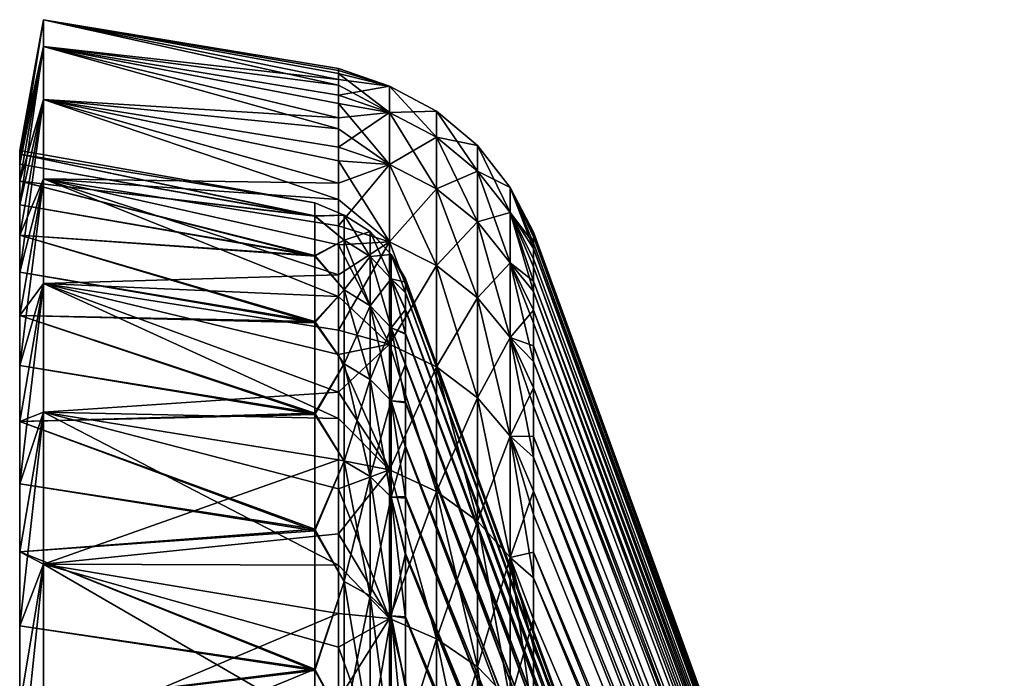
# Model space of a CAD drawing. Header units: metres. Extents: x 26 to 263, y -109 to 109.
# Tile 31 of 256: x 26 to 37, y -51 to -44. Entities that reach past the tile are written whole.
import ezdxf

# ---------------------------------------------------------------- set-up
doc = ezdxf.new("R2010")
doc.units = ezdxf.units.M
doc.layers.add('solid_500750', color=7, linetype='CONTINUOUS')

msp = doc.modelspace()

# ---------------------------------------------------------------- linework, layer by layer
at = {"layer": 'solid_500750'}
for points in [[(26.260599, -45.426594, -4.128941), (26.521072, -44.130802, -2.544473), (26.521072, -43.836811, -5.623293)], [(26.260599, -45.27721, -7.169705), (26.521072, -43.836811, -5.623293), (26.521072, -43.836811, -8.716118)], [(26.260599, -45.314579, -5.64749), (26.521072, -43.836811, -5.623293), (26.260599, -45.27721, -7.169705)], [(26.260599, -45.426594, -4.128941), (26.521072, -43.836811, -5.623293), (26.260599, -45.314579, -5.64749)], [(26.260599, -45.314579, -8.691921), (26.521072, -43.836811, -8.716118), (26.521072, -44.130802, -11.794938)], [(26.260599, -45.27721, -7.169705), (26.521072, -43.836811, -8.716118), (26.260599, -45.314579, -8.691921)], [(26.521072, -43.836811, -8.716118), (29.768578, -44.427288, -9.037253), (29.768578, -44.555794, -10.5848)], [(26.521072, -44.130802, -11.794938), (26.521072, -43.836811, -8.716118), (29.768578, -44.555794, -10.5848)], [(26.521072, -43.836811, -8.716118), (29.768578, -44.374153, -7.482328), (29.768578, -44.427288, -9.037253)], [(26.521072, -43.836811, -5.623293), (29.768578, -44.396832, -5.926636), (29.768578, -44.374153, -7.482328)], [(26.521072, -43.836811, -8.716118), (26.521072, -43.836811, -5.623293), (29.768578, -44.374153, -7.482328)], [(26.521072, -43.836811, -5.623293), (29.768578, -44.495018, -4.37677), (29.768578, -44.396832, -5.926636)], [(26.521072, -43.836811, -5.623293), (26.521072, -44.130802, -2.544473), (29.768578, -44.495018, -4.37677)], [(26.260599, -45.873306, -1.11746), (26.521072, -44.716125, 0.49246), (26.521072, -44.130802, -2.544473)], [(26.260599, -45.612988, -2.617717), (26.521072, -44.130802, -2.544473), (26.260599, -45.426594, -4.128941)], [(26.260599, -45.873306, -1.11746), (26.521072, -44.130802, -2.544473), (26.260599, -45.612988, -2.617717)], [(26.260599, -45.612988, -11.721694), (26.521072, -44.130802, -11.794938), (26.521072, -44.716125, -14.831871)], [(26.260599, -45.426594, -10.21047), (26.521072, -44.130802, -11.794938), (26.260599, -45.612988, -11.721694)], [(26.260599, -45.314579, -8.691921), (26.521072, -44.130802, -11.794938), (26.260599, -45.426594, -10.21047)], [(26.521072, -44.130802, -11.794938), (29.768578, -44.759018, -12.121861), (29.768578, -45.03677, -13.647972)], [(26.521072, -44.716125, -14.831871), (26.521072, -44.130802, -11.794938), (29.768578, -45.03677, -13.647972)], [(26.521072, -44.130802, -11.794938), (29.768578, -44.555794, -10.5848), (29.768578, -44.759018, -12.121861)], [(26.521072, -44.130802, -2.544473), (29.768578, -44.668137, -2.835826), (29.768578, -44.495018, -4.37677)], [(26.521072, -44.130802, -2.544473), (29.768578, -44.915985, -1.304472), (29.768578, -44.668137, -2.835826)], [(26.521072, -44.130802, -2.544473), (26.521072, -44.716125, 0.49246), (29.768578, -44.915985, -1.304472)], [(30.32963, -44.569294, -8.681226), (29.768578, -44.427288, -9.037253), (29.768578, -44.374153, -7.482328)], [(30.32963, -44.569294, -8.681226), (29.768578, -44.374153, -7.482328), (29.768578, -44.396832, -5.926636)], [(30.32963, -44.569294, -5.658185), (29.768578, -44.396832, -5.926636), (29.768578, -44.495018, -4.37677)], [(30.32963, -44.569294, -8.681226), (29.768578, -44.396832, -5.926636), (30.32963, -44.569294, -5.658185)], [(30.32963, -44.856651, -11.690577), (29.768578, -44.555794, -10.5848), (29.768578, -44.427288, -9.037253)], [(30.32963, -44.856651, -11.690577), (29.768578, -44.427288, -9.037253), (30.32963, -44.569294, -8.681226)], [(30.32963, -44.569294, -5.658185), (29.768578, -44.495018, -4.37677), (29.768578, -44.668137, -2.835826)], [(30.32963, -44.856651, -11.690577), (29.768578, -44.759018, -12.121861), (29.768578, -44.555794, -10.5848)], [(30.32963, -44.569294, -5.658185), (29.768578, -44.668137, -2.835826), (30.32963, -44.856651, -2.648834)], [(30.32963, -44.569294, -5.658185), (30.847132, -44.843796, -5.671262), (30.847132, -44.843796, -8.668149)], [(30.32963, -44.569294, -5.658185), (30.32963, -44.856651, -2.648834), (30.847132, -44.843796, -5.671262)], [(30.32963, -44.569294, -8.681226), (30.847132, -44.843796, -8.668149), (30.847132, -45.128666, -11.651466)], [(30.32963, -44.569294, -8.681226), (30.32963, -44.569294, -5.658185), (30.847132, -44.843796, -8.668149)], [(30.32963, -44.856651, -11.690577), (30.32963, -44.569294, -8.681226), (30.847132, -45.128666, -11.651466)], [(26.260599, -46.613041, 1.835735), (26.521072, -45.587475, 3.460003), (26.521072, -44.716125, 0.49246)], [(26.260599, -46.206924, 0.368217), (26.521072, -44.716125, 0.49246), (26.260599, -45.873306, -1.11746)], [(26.260599, -46.613041, 1.835735), (26.521072, -44.716125, 0.49246), (26.260599, -46.206924, 0.368217)], [(26.260599, -46.206924, -14.707628), (26.521072, -44.716125, -14.831871), (26.521072, -45.587475, -17.799414)], [(26.260599, -45.873306, -13.221951), (26.521072, -44.716125, -14.831871), (26.260599, -46.206924, -14.707628)], [(26.260599, -45.612988, -11.721694), (26.521072, -44.716125, -14.831871), (26.260599, -45.873306, -13.221951)], [(26.521072, -44.716125, -14.831871), (29.768578, -45.38916, -15.162032), (29.768578, -45.815357, -16.65885)], [(26.521072, -45.587475, -17.799414), (26.521072, -44.716125, -14.831871), (29.768578, -45.815357, -16.65885)], [(26.521072, -44.716125, -14.831871), (29.768578, -45.03677, -13.647972), (29.768578, -45.38916, -15.162032)], [(26.521072, -44.716125, 0.49246), (29.768578, -45.238625, 0.215985), (29.768578, -44.915985, -1.304472)], [(26.521072, -44.716125, 0.49246), (29.768578, -45.63533, 1.720476), (29.768578, -45.238625, 0.215985)], [(26.521072, -44.716125, 0.49246), (26.521072, -45.587475, 3.460003), (29.768578, -45.63533, 1.720476)], [(30.32963, -44.856651, -2.648834), (29.768578, -44.668137, -2.835826), (29.768578, -44.915985, -1.304472)], [(30.32963, -45.428764, -14.658986), (29.768578, -45.03677, -13.647972), (29.768578, -44.759018, -12.121861)], [(30.32963, -45.428764, -14.658986), (29.768578, -44.759018, -12.121861), (30.32963, -44.856651, -11.690577)], [(30.32963, -44.856651, -2.648834), (29.768578, -44.915985, -1.304472), (29.768578, -45.238625, 0.215985)], [(30.32963, -44.856651, -2.648834), (29.768578, -45.238625, 0.215985), (30.32963, -45.428764, 0.319575)], [(30.32963, -44.856651, -2.648834), (30.847132, -45.128666, -2.687944), (30.847132, -44.843796, -5.671262)], [(30.32963, -44.856651, -2.648834), (30.32963, -45.428764, 0.319575), (30.847132, -45.128666, -2.687944)], [(30.32963, -44.856651, -11.690577), (30.847132, -45.128666, -11.651466), (30.847132, -45.695831, -14.594196)], [(30.32963, -45.428764, -14.658986), (30.32963, -44.856651, -11.690577), (30.847132, -45.695831, -14.594196)], [(30.847132, -44.843796, -5.671262), (31.296108, -45.219864, -5.689176), (31.296108, -45.219864, -8.650235)], [(30.847132, -44.843796, -5.671262), (30.847132, -45.128666, -2.687944), (31.296108, -45.219864, -5.689176)], [(30.847132, -44.843796, -8.668149), (31.296108, -45.219864, -8.650235), (31.296108, -45.501331, -11.597886)], [(30.847132, -44.843796, -8.668149), (30.847132, -44.843796, -5.671262), (31.296108, -45.219864, -8.650235)], [(30.847132, -45.128666, -11.651466), (30.847132, -44.843796, -8.668149), (31.296108, -45.501331, -11.597886)], [(30.32963, -45.428764, -14.658986), (29.768578, -45.38916, -15.162032), (29.768578, -45.03677, -13.647972)], [(30.32963, -45.428764, 0.319575), (30.847132, -45.695831, 0.254786), (30.847132, -45.128666, -2.687944)], [(30.847132, -45.128666, -2.687944), (31.296108, -45.501331, -2.741525), (31.296108, -45.219864, -5.689176)], [(30.847132, -45.128666, -2.687944), (30.847132, -45.695831, 0.254786), (31.296108, -45.501331, -2.741525)], [(30.847132, -45.128666, -11.651466), (31.296108, -45.501331, -11.597886), (31.296108, -46.061714, -14.505434)], [(30.847132, -45.695831, -14.594196), (30.847132, -45.128666, -11.651466), (31.296108, -46.061714, -14.505434)], [(30.32963, -45.428764, 0.319575), (29.768578, -45.238625, 0.215985), (29.768578, -45.63533, 1.720476)], [(31.296108, -45.219864, -5.689176), (31.656898, -45.681034, -5.711144), (31.656898, -45.681034, -8.628266)], [(31.296108, -45.219864, -5.689176), (31.296108, -45.501331, -2.741525), (31.656898, -45.681034, -5.711144)], [(31.296108, -45.219864, -8.650235), (31.656898, -45.681034, -8.628266), (31.656898, -45.958324, -11.53218)], [(31.296108, -45.219864, -8.650235), (31.296108, -45.219864, -5.689176), (31.656898, -45.681034, -8.628266)], [(31.296108, -45.501331, -11.597886), (31.296108, -45.219864, -8.650235), (31.656898, -45.958324, -11.53218)], [(26.260599, -45.27721, -7.169705), (26.260599, -45.314579, -8.691921), (29.508106, -45.849842, -7.149214)], [(26.260599, -45.314579, -5.64749), (26.260599, -45.27721, -7.169705), (29.508106, -45.849842, -7.149214)], [(26.260599, -45.314579, -5.64749), (29.508106, -45.849842, -7.149214), (29.508106, -45.998985, -4.159533)], [(26.260599, -45.426594, -4.128941), (26.260599, -45.314579, -5.64749), (29.508106, -45.998985, -4.159533)], [(26.260599, -45.314579, -8.691921), (29.508106, -45.994961, -10.139088), (29.508106, -45.849842, -7.149214)], [(26.260599, -45.314579, -8.691921), (26.260599, -45.426594, -10.21047), (29.508106, -45.994961, -10.139088)], [(26.260599, -45.612988, -2.617717), (26.260599, -45.426594, -4.128941), (29.508106, -45.998985, -4.159533)], [(26.260599, -45.426594, -10.21047), (26.260599, -45.612988, -11.721694), (29.508106, -45.994961, -10.139088)], [(30.32963, -46.280453, -17.559572), (29.768578, -45.815357, -16.65885), (29.768578, -45.38916, -15.162032)], [(30.32963, -46.280453, -17.559572), (29.768578, -45.38916, -15.162032), (30.32963, -45.428764, -14.658986)], [(30.32963, -45.428764, 0.319575), (29.768578, -45.63533, 1.720476), (29.768578, -46.104462, 3.202704)], [(30.32963, -45.428764, 0.319575), (29.768578, -46.104462, 3.202704), (30.32963, -46.280453, 3.220161)], [(30.32963, -45.428764, 0.319575), (30.32963, -46.280453, 3.220161), (30.847132, -45.695831, 0.254786)], [(30.32963, -45.428764, -14.658986), (30.847132, -45.695831, -14.594196), (30.847132, -46.540154, -17.469688)], [(30.32963, -46.280453, -17.559572), (30.32963, -45.428764, -14.658986), (30.847132, -46.540154, -17.469688)], [(26.260599, -47.63868, 4.702202), (26.521072, -46.736961, 6.331283), (26.521072, -45.587475, 3.460003)], [(26.260599, -47.090679, 3.281557), (26.521072, -45.587475, 3.460003), (26.260599, -46.613041, 1.835735)], [(26.260599, -47.63868, 4.702202), (26.521072, -45.587475, 3.460003), (26.260599, -47.090679, 3.281557)], [(26.260599, -47.090679, -17.620968), (26.521072, -45.587475, -17.799414), (26.521072, -46.736961, -20.670692)], [(26.260599, -46.613041, -16.175146), (26.521072, -45.587475, -17.799414), (26.260599, -47.090679, -17.620968)], [(26.260599, -46.206924, -14.707628), (26.521072, -45.587475, -17.799414), (26.260599, -46.613041, -16.175146)], [(26.521072, -45.587475, -17.799414), (29.768578, -46.313484, -18.131748), (29.768578, -46.881413, -19.575514)], [(26.521072, -46.736961, -20.670692), (26.521072, -45.587475, -17.799414), (29.768578, -46.881413, -19.575514)], [(26.521072, -45.587475, -17.799414), (29.768578, -45.815357, -16.65885), (29.768578, -46.313484, -18.131748)], [(26.521072, -45.587475, 3.460003), (29.768578, -46.104462, 3.202704), (29.768578, -45.63533, 1.720476)], [(26.521072, -45.587475, 3.460003), (29.768578, -46.644154, 4.657729), (29.768578, -46.104462, 3.202704)], [(26.521072, -45.587475, 3.460003), (26.521072, -46.736961, 6.331283), (29.768578, -46.644154, 4.657729)], [(30.847132, -45.695831, 0.254786), (31.296108, -46.061714, 0.166023), (31.296108, -45.501331, -2.741525)], [(31.296108, -45.501331, -2.741525), (31.656898, -45.958324, -2.807231), (31.656898, -45.681034, -5.711144)], [(31.296108, -45.501331, -2.741525), (31.296108, -46.061714, 0.166023), (31.656898, -45.958324, -2.807231)], [(31.296108, -45.501331, -11.597886), (31.656898, -45.958324, -11.53218), (31.656898, -46.510391, -14.396586)], [(31.296108, -46.061714, -14.505434), (31.296108, -45.501331, -11.597886), (31.656898, -46.510391, -14.396586)], [(26.260599, -45.612988, -2.617717), (29.508106, -45.998985, -4.159533), (29.508106, -46.439602, -1.205712)], [(26.260599, -45.873306, -1.11746), (26.260599, -45.612988, -2.617717), (29.508106, -46.439602, -1.205712)], [(26.260599, -45.612988, -11.721694), (29.508106, -46.431595, -13.093468), (29.508106, -45.994961, -10.139088)], [(26.260599, -45.612988, -11.721694), (26.260599, -45.873306, -13.221951), (29.508106, -46.431595, -13.093468)], [(30.32963, -46.280453, 3.220161), (30.847132, -46.540154, 3.130278), (30.847132, -45.695831, 0.254786)], [(30.847132, -45.695831, 0.254786), (30.847132, -46.540154, 3.130278), (31.296108, -46.061714, 0.166023)], [(30.847132, -45.695831, -14.594196), (31.296108, -46.061714, -14.505434), (31.296108, -46.895943, -17.34655)], [(30.847132, -46.540154, -17.469688), (30.847132, -45.695831, -14.594196), (31.296108, -46.895943, -17.34655)], [(31.656898, -45.681034, -5.711144), (31.913502, -46.294102, -4.464774), (31.913502, -46.196651, -5.961802)], [(31.656898, -45.681034, -5.711144), (31.656898, -45.958324, -2.807231), (31.913502, -46.294102, -4.464774)], [(31.656898, -45.681034, -5.711144), (31.913502, -46.196651, -5.961802), (31.913502, -46.173874, -7.464705)], [(31.656898, -45.681034, -8.628266), (31.913502, -46.173874, -7.464705), (31.913504, -46.226078, -8.966849)], [(31.656898, -45.681034, -8.628266), (31.656898, -45.681034, -5.711144), (31.913502, -46.173874, -7.464705)], [(31.656898, -45.681034, -8.628266), (31.913504, -46.226078, -8.966849), (31.913504, -46.35281, -10.46158)], [(31.656898, -45.958324, -11.53218), (31.656898, -45.681034, -8.628266), (31.913504, -46.35281, -10.46158)], [(30.32963, -46.280453, -17.559572), (29.768578, -46.313484, -18.131748), (29.768578, -45.815357, -16.65885)], [(26.260599, -46.206924, 0.368217), (26.260599, -45.873306, -1.11746), (29.508106, -46.439602, -1.205712)], [(26.260599, -45.873306, -13.221951), (26.260599, -46.206924, -14.707628), (29.508106, -46.431595, -13.093468)], [(29.83115, -45.985973, -5.72567), (29.508106, -45.998985, -4.159533), (29.508106, -45.849842, -7.149214)], [(29.83115, -45.985973, -8.613741), (29.508106, -45.849842, -7.149214), (29.508106, -45.994961, -10.139088)], [(29.83115, -45.985973, -8.613741), (29.83115, -45.985973, -5.72567), (29.508106, -45.849842, -7.149214)], [(29.83115, -45.985973, -5.72567), (29.83115, -46.260502, -2.850677), (29.508106, -45.998985, -4.159533)], [(29.83115, -46.260502, -11.488733), (29.83115, -45.985973, -8.613741), (29.508106, -45.994961, -10.139088)], [(29.83115, -46.260502, -11.488733), (29.508106, -45.994961, -10.139088), (29.508106, -46.431595, -13.093468)], [(29.83115, -46.260502, -2.850677), (29.508106, -46.439602, -1.205712), (29.508106, -45.998985, -4.159533)], [(30.117727, -46.441055, -2.876637), (29.83115, -46.260502, -2.850677), (29.83115, -45.985973, -5.72567)], [(30.117727, -46.168175, -5.73435), (29.83115, -45.985973, -5.72567), (29.83115, -45.985973, -8.613741)], [(30.117727, -46.168175, -5.73435), (30.117727, -46.441055, -2.876637), (29.83115, -45.985973, -5.72567)], [(30.117727, -46.168175, -8.605062), (29.83115, -45.985973, -8.613741), (29.83115, -46.260502, -11.488733)], [(30.117727, -46.168175, -8.605062), (30.117727, -46.168175, -5.73435), (29.83115, -45.985973, -8.613741)], [(31.296108, -46.061714, 0.166023), (31.656898, -46.510391, 0.057175), (31.656898, -45.958324, -2.807231)], [(31.656898, -45.958324, -2.807231), (31.913502, -46.711117, -1.497979), (31.913502, -46.465649, -2.976611)], [(31.656898, -45.958324, -2.807231), (31.656898, -46.510391, 0.057175), (31.913502, -46.711117, -1.497979)], [(31.656898, -45.958324, -2.807231), (31.913502, -46.465649, -2.976611), (31.913502, -46.294102, -4.464774)], [(31.656898, -45.958324, -11.53218), (31.913504, -46.35281, -10.46158), (31.913504, -46.553429, -11.94591)], [(31.656898, -45.958324, -11.53218), (31.913504, -46.553429, -11.94591), (31.913504, -46.827774, -13.419375)], [(31.656898, -46.510391, -14.396586), (31.656898, -45.958324, -11.53218), (31.913504, -46.827774, -13.419375)], [(30.32963, -46.280453, 3.220161), (29.768578, -46.104462, 3.202704), (29.768578, -46.644154, 4.657729)], [(30.847132, -46.540154, 3.130278), (31.296108, -46.895943, 3.007138), (31.296108, -46.061714, 0.166023)], [(31.296108, -46.061714, 0.166023), (31.296108, -46.895943, 3.007138), (31.656898, -46.510391, 0.057175)], [(31.296108, -46.061714, -14.505434), (31.656898, -46.510391, -14.396586), (31.656898, -47.332241, -17.195545)], [(31.296108, -46.895943, -17.34655), (31.296108, -46.061714, -14.505434), (31.656898, -47.332241, -17.195545)], [(26.260599, -46.206924, 0.368217), (29.508106, -46.439602, -1.205712), (29.508106, -47.17004, 1.699234)], [(26.260599, -46.613041, 1.835735), (26.260599, -46.206924, 0.368217), (29.508106, -47.17004, 1.699234)], [(26.260599, -46.206924, -14.707628), (29.508106, -47.15802, -15.999063), (29.508106, -46.431595, -13.093468)], [(26.260599, -46.206924, -14.707628), (26.260599, -46.613041, -16.175146), (29.508106, -47.15802, -15.999063)], [(30.117727, -46.441055, -11.462773), (30.117727, -46.168175, -8.605062), (29.83115, -46.260502, -11.488733)], [(30.347261, -46.688934, -2.912277), (30.117727, -46.441055, -2.876637), (30.117727, -46.168175, -5.73435)], [(30.347261, -46.41832, -5.746265), (30.117727, -46.168175, -5.73435), (30.117727, -46.168175, -8.605062)], [(30.347261, -46.41832, -5.746265), (30.347261, -46.688934, -2.912277), (30.117727, -46.168175, -5.73435)], [(30.347261, -46.41832, -8.593145), (30.117727, -46.168175, -8.605062), (30.117727, -46.441055, -11.462773)], [(30.347261, -46.41832, -8.593145), (30.347261, -46.41832, -5.746265), (30.117727, -46.168175, -8.605062)], [(31.913502, -46.173874, -7.464705), (37.09174, -60.399517, -7.16442), (37.09174, -60.434746, -8.227581)], [(31.913504, -46.226078, -8.966849), (31.913502, -46.173874, -7.464705), (37.09174, -60.434746, -8.227581)], [(31.913502, -46.173874, -7.464705), (31.913502, -46.196651, -5.961802), (37.09174, -60.399517, -7.16442)], [(31.913502, -46.196651, -5.961802), (37.09174, -60.435452, -6.101285), (37.09174, -60.399517, -7.16442)], [(31.913502, -46.196651, -5.961802), (31.913502, -46.294102, -4.464774), (37.09174, -60.435452, -6.101285)], [(31.913504, -46.35281, -10.46158), (31.913504, -46.226078, -8.966849), (37.09174, -60.434746, -8.227581)], [(29.83115, -46.260502, -2.850677), (29.83115, -46.807072, -0.014798), (29.508106, -46.439602, -1.205712)], [(29.83115, -46.807072, -14.324613), (29.83115, -46.260502, -11.488733), (29.508106, -46.431595, -13.093468)], [(30.32963, -47.404003, -20.366064), (29.768578, -46.313484, -18.131748), (30.32963, -46.280453, -17.559572)], [(30.32963, -46.280453, 3.220161), (29.768578, -46.644154, 4.657729), (29.768578, -47.25354, 6.083996)], [(30.32963, -46.280453, 3.220161), (29.768578, -47.25354, 6.083996), (30.32963, -47.404003, 6.026654)], [(30.32963, -47.404003, -20.366064), (29.768578, -46.881413, -19.575514), (29.768578, -46.313484, -18.131748)], [(30.117727, -46.984341, -0.057803), (29.83115, -46.807072, -0.014798), (29.83115, -46.260502, -2.850677)], [(30.117727, -46.441055, -2.876637), (30.117727, -46.984341, -0.057803), (29.83115, -46.260502, -2.850677)], [(30.117727, -46.441055, -11.462773), (29.83115, -46.260502, -11.488733), (29.83115, -46.807072, -14.324613)], [(30.32963, -46.280453, 3.220161), (30.32963, -47.404003, 6.026654), (30.847132, -46.540154, 3.130278)], [(30.32963, -46.280453, -17.559572), (30.847132, -46.540154, -17.469688), (30.847132, -47.653984, -20.251904)], [(30.32963, -47.404003, -20.366064), (30.32963, -46.280453, -17.559572), (30.847132, -47.653984, -20.251904)], [(31.913502, -46.294102, -4.464774), (37.09174, -60.542389, -5.042945), (37.09174, -60.435452, -6.101285)], [(31.913502, -46.294102, -4.464774), (31.913502, -46.465649, -2.976611), (37.09174, -60.542389, -5.042945)], [(31.913504, -46.35281, -10.46158), (37.09174, -60.434746, -8.227581), (37.09174, -60.540977, -9.285993)], [(31.913504, -46.553429, -11.94591), (31.913504, -46.35281, -10.46158), (37.09174, -60.540977, -9.285993)], [(29.83115, -46.807072, -14.324613), (29.508106, -46.431595, -13.093468), (29.508106, -47.15802, -15.999063)], [(29.83115, -46.807072, -0.014798), (29.508106, -47.17004, 1.699234), (29.508106, -46.439602, -1.205712)], [(30.117727, -46.984341, -14.281608), (30.117727, -46.441055, -11.462773), (29.83115, -46.807072, -14.324613)], [(30.347261, -46.688934, -11.427134), (30.347261, -46.41832, -8.593145), (30.117727, -46.441055, -11.462773)], [(30.347261, -47.227711, -0.116844), (30.117727, -46.984341, -0.057803), (30.117727, -46.441055, -2.876637)], [(30.347261, -46.688934, -2.912277), (30.347261, -47.227711, -0.116844), (30.117727, -46.441055, -2.876637)], [(30.347261, -46.688934, -11.427134), (30.117727, -46.441055, -11.462773), (30.117727, -46.984341, -14.281608)], [(30.347261, -46.41832, -8.593145), (30.503963, -46.722664, -8.653743), (30.503963, -46.685467, -7.149776)], [(30.347261, -46.688934, -11.427134), (30.503963, -46.722664, -8.653743), (30.347261, -46.41832, -8.593145)], [(30.347261, -46.41832, -5.746265), (30.503963, -46.685467, -7.149776), (30.503963, -46.724689, -5.64586)], [(30.347261, -46.41832, -8.593145), (30.503963, -46.685467, -7.149776), (30.347261, -46.41832, -5.746265)], [(30.347261, -46.41832, -5.746265), (30.503963, -46.724689, -5.64586), (30.503963, -46.839931, -4.148862)], [(30.347261, -46.41832, -5.746265), (30.503963, -46.839931, -4.148862), (30.347261, -46.688934, -2.912277)], [(30.32963, -47.404003, 6.026654), (30.847132, -47.653984, 5.912492), (30.847132, -46.540154, 3.130278)], [(30.847132, -46.540154, 3.130278), (30.847132, -47.653984, 5.912492), (31.296108, -46.895943, 3.007138)], [(30.847132, -46.540154, -17.469688), (31.296108, -46.895943, -17.34655), (31.296108, -47.996456, -20.095501)], [(30.847132, -47.653984, -20.251904), (30.847132, -46.540154, -17.469688), (31.296108, -47.996456, -20.095501)], [(31.296108, -46.895943, 3.007138), (31.656898, -47.332241, 2.856134), (31.656898, -46.510391, 0.057175)], [(31.656898, -46.510391, 0.057175), (31.913502, -47.030537, -0.030443), (31.913502, -46.711117, -1.497979)], [(31.656898, -46.510391, 0.057175), (31.656898, -47.332241, 2.856134), (31.913502, -47.030537, -0.030443)], [(31.656898, -46.510391, -14.396586), (31.913504, -46.827774, -13.419375), (31.913504, -47.175915, -14.880615)], [(31.656898, -46.510391, -14.396586), (31.913504, -47.175915, -14.880615), (31.913504, -47.596878, -16.324007)], [(31.656898, -47.332241, -17.195545), (31.656898, -46.510391, -14.396586), (31.913504, -47.596878, -16.324007)], [(31.913502, -46.465649, -2.976611), (31.913502, -46.711117, -1.497979), (37.09174, -60.542389, -5.042945)], [(31.913504, -46.553429, -11.94591), (37.09174, -60.540977, -9.285993), (37.09174, -60.71772, -10.334826)], [(31.913504, -46.827774, -13.419375), (31.913504, -46.553429, -11.94591), (37.09174, -60.71772, -10.334826)], [(26.260599, -47.090679, 3.281557), (26.260599, -46.613041, 1.835735), (29.508106, -47.17004, 1.699234)], [(26.260599, -46.613041, -16.175146), (26.260599, -47.090679, -17.620968), (29.508106, -47.15802, -15.999063)], [(26.521072, -46.736961, 6.331283), (29.768578, -47.25354, 6.083996), (29.768578, -46.644154, 4.657729)], [(26.260599, -48.940342, 7.454336), (26.521072, -48.154175, 9.080295), (26.521072, -46.736961, 6.331283)], [(26.260599, -48.25573, 6.094246), (26.521072, -46.736961, 6.331283), (26.260599, -47.63868, 4.702202)], [(26.260599, -48.940342, 7.454336), (26.521072, -46.736961, 6.331283), (26.260599, -48.25573, 6.094246)], [(26.260599, -48.25573, -20.433657), (26.521072, -46.736961, -20.670692), (26.521072, -48.154175, -23.419706)], [(26.260599, -47.63868, -19.041613), (26.521072, -46.736961, -20.670692), (26.260599, -48.25573, -20.433657)], [(26.260599, -47.090679, -17.620968), (26.521072, -46.736961, -20.670692), (26.260599, -47.63868, -19.041613)], [(26.521072, -46.736961, -20.670692), (29.768578, -47.518353, -20.989048), (29.768578, -48.224239, -22.371975)], [(26.521072, -48.154175, -23.419706), (26.521072, -46.736961, -20.670692), (29.768578, -48.224239, -22.371975)], [(26.521072, -46.736961, -20.670692), (29.768578, -46.881413, -19.575514), (29.768578, -47.518353, -20.989048)], [(26.521072, -46.736961, 6.331283), (29.768578, -47.932205, 7.480402), (29.768578, -47.25354, 6.083996)], [(26.521072, -46.736961, 6.331283), (26.521072, -48.154175, 9.080295), (29.768578, -47.932205, 7.480402)], [(30.347261, -47.227711, -14.222567), (30.347261, -46.688934, -11.427134), (30.117727, -46.984341, -14.281608)], [(30.347261, -46.688934, -11.427134), (30.503963, -47.024513, -11.638145), (30.503963, -46.835892, -10.150889)], [(30.347261, -47.227711, -14.222567), (30.503963, -47.024513, -11.638145), (30.347261, -46.688934, -11.427134)], [(30.347261, -46.688934, -11.427134), (30.503963, -46.835892, -10.150889), (30.503963, -46.722664, -8.653743)], [(30.347261, -46.688934, -2.912277), (30.503963, -46.839931, -4.148862), (30.503963, -47.030556, -2.661857)], [(30.347261, -46.688934, -2.912277), (30.503963, -47.030556, -2.661857), (30.503963, -47.296391, -1.185421)], [(30.347261, -46.688934, -2.912277), (30.503963, -47.296391, -1.185421), (30.347261, -47.227711, -0.116844)], [(30.503963, -46.685467, -7.149776), (35.682201, -60.912548, -7.17651), (35.682201, -60.949387, -6.105541)], [(30.503963, -46.724689, -5.64586), (30.503963, -46.685467, -7.149776), (35.682201, -60.949387, -6.105541)], [(30.503963, -46.685467, -7.149776), (30.503963, -46.722664, -8.653743), (35.682201, -60.912548, -7.17651)], [(30.503963, -46.722664, -8.653743), (35.682201, -60.950333, -8.247447), (35.682201, -60.912548, -7.17651)], [(30.503963, -46.722664, -8.653743), (30.503963, -46.835892, -10.150889), (35.682201, -60.950333, -8.247447)], [(30.503963, -46.839931, -4.148862), (30.503963, -46.724689, -5.64586), (35.682201, -60.949387, -6.105541)], [(31.913502, -46.711117, -1.497979), (37.09174, -60.71983, -3.994228), (37.09174, -60.542389, -5.042945)], [(31.913502, -46.711117, -1.497979), (31.913502, -47.030537, -0.030443), (37.09174, -60.71983, -3.994228)], [(29.83115, -46.807072, -0.014798), (29.83115, -47.620735, 2.756285), (29.508106, -47.17004, 1.699234)], [(29.83115, -47.620735, -17.095695), (29.83115, -46.807072, -14.324613), (29.508106, -47.15802, -15.999063)], [(30.32963, -47.404003, -20.366064), (29.768578, -47.518353, -20.989048), (29.768578, -46.881413, -19.575514)], [(30.117727, -47.793114, 2.696624), (29.83115, -47.620735, 2.756285), (29.83115, -46.807072, -0.014798)], [(30.117727, -46.984341, -0.057803), (30.117727, -47.793114, 2.696624), (29.83115, -46.807072, -0.014798)], [(30.117727, -46.984341, -14.281608), (29.83115, -46.807072, -14.324613), (29.83115, -47.620735, -17.095695)], [(30.503963, -46.835892, -10.150889), (35.682201, -61.062397, -9.311949), (35.682201, -60.950333, -8.247447)], [(30.503963, -46.835892, -10.150889), (30.503963, -47.024513, -11.638145), (35.682201, -61.062397, -9.311949)], [(30.503963, -46.839931, -4.148862), (35.682201, -60.949387, -6.105541), (35.682201, -61.060509, -5.040938)], [(30.503963, -47.030556, -2.661857), (30.503963, -46.839931, -4.148862), (35.682201, -61.060509, -5.040938)], [(30.847132, -47.653984, 5.912492), (31.296108, -47.996456, 5.75609), (31.296108, -46.895943, 3.007138)], [(31.296108, -46.895943, 3.007138), (31.296108, -47.996456, 5.75609), (31.656898, -47.332241, 2.856134)], [(31.296108, -46.895943, -17.34655), (31.656898, -47.332241, -17.195545), (31.656898, -48.416424, -19.903708)], [(31.296108, -47.996456, -20.095501), (31.296108, -46.895943, -17.34655), (31.656898, -48.416424, -19.903708)], [(31.913504, -46.827774, -13.419375), (37.09174, -60.71772, -10.334826), (37.09174, -60.964161, -11.369398)], [(31.913504, -47.175915, -14.880615), (31.913504, -46.827774, -13.419375), (37.09174, -60.964161, -11.369398)], [(30.117727, -47.793114, -17.036036), (30.117727, -46.984341, -14.281608), (29.83115, -47.620735, -17.095695)], [(30.347261, -48.02977, 2.614717), (30.117727, -47.793114, 2.696624), (30.117727, -46.984341, -0.057803)], [(30.347261, -47.227711, -0.116844), (30.347261, -48.02977, 2.614717), (30.117727, -46.984341, -0.057803)], [(30.347261, -47.227711, -14.222567), (30.117727, -46.984341, -14.281608), (30.117727, -47.793114, -17.036036)], [(26.260599, -47.090679, 3.281557), (29.508106, -47.17004, 1.699234), (29.508106, -48.180706, 4.514381)], [(26.260599, -47.63868, 4.702202), (26.260599, -47.090679, 3.281557), (29.508106, -48.180706, 4.514381)], [(26.260599, -47.090679, -17.620968), (29.508106, -48.164871, -18.815609), (29.508106, -47.15802, -15.999063)], [(26.260599, -47.090679, -17.620968), (26.260599, -47.63868, -19.041613), (29.508106, -48.164871, -18.815609)], [(30.347261, -47.227711, -14.222567), (30.503963, -47.288353, -13.114906), (30.503963, -47.024513, -11.638145)], [(30.503963, -47.024513, -11.638145), (30.503963, -47.288353, -13.114906), (35.682201, -61.062397, -9.311949)], [(30.503963, -47.030556, -2.661857), (35.682201, -61.060509, -5.040938), (35.682201, -61.245277, -3.987091)], [(30.503963, -47.296391, -1.185421), (30.503963, -47.030556, -2.661857), (35.682201, -61.245277, -3.987091)], [(31.656898, -47.332241, 2.856134), (31.913502, -47.423054, 1.420553), (31.913502, -47.030537, -0.030443)], [(31.913502, -47.030537, -0.030443), (37.09174, -60.966957, -2.959816), (37.09174, -60.71983, -3.994228)], [(31.913502, -47.030537, -0.030443), (31.913502, -47.423054, 1.420553), (37.09174, -60.966957, -2.959816)], [(29.83115, -47.620735, -17.095695), (29.508106, -47.15802, -15.999063), (29.508106, -48.164871, -18.815609)], [(29.83115, -47.620735, 2.756285), (29.508106, -48.180706, 4.514381), (29.508106, -47.17004, 1.699234)], [(31.913504, -47.596878, -16.324007), (31.913504, -47.175915, -14.880615), (37.09174, -60.964161, -11.369398)], [(30.32963, -47.404003, 6.026654), (29.768578, -47.25354, 6.083996), (29.768578, -47.932205, 7.480402)], [(30.347261, -48.02977, -16.954128), (30.347261, -47.227711, -14.222567), (30.117727, -47.793114, -17.036036)], [(30.347261, -47.227711, -14.222567), (30.503963, -47.627453, -14.579576), (30.503963, -47.288353, -13.114906)], [(30.347261, -48.02977, -16.954128), (30.503963, -47.627453, -14.579576), (30.347261, -47.227711, -14.222567)], [(30.347261, -47.227711, -0.116844), (30.503963, -47.296391, -1.185421), (30.503963, -47.637508, 0.278955)], [(30.347261, -47.227711, -0.116844), (30.503963, -47.637508, 0.278955), (30.503963, -48.052891, 1.725348)], [(30.347261, -47.227711, -0.116844), (30.503963, -48.052891, 1.725348), (30.347261, -48.02977, 2.614717)], [(30.503963, -47.288353, -13.114906), (35.682201, -61.248096, -10.36563), (35.682201, -61.062397, -9.311949)], [(30.503963, -47.288353, -13.114906), (30.503963, -47.627453, -14.579576), (35.682201, -61.248096, -10.36563)], [(30.503963, -47.637508, 0.278955), (30.503963, -47.296391, -1.185421), (35.682201, -61.245277, -3.987091)], [(30.32963, -48.789242, -23.053049), (29.768578, -47.518353, -20.989048), (30.32963, -47.404003, -20.366064)], [(30.32963, -47.404003, 6.026654), (29.768578, -47.932205, 7.480402), (30.32963, -48.789242, 8.713638)], [(30.32963, -47.404003, 6.026654), (30.32963, -48.789242, 8.713638), (30.847132, -47.653984, 5.912492)], [(30.32963, -47.404003, -20.366064), (30.847132, -47.653984, -20.251904), (30.847132, -49.027237, -22.915644)], [(30.32963, -48.789242, -23.053049), (30.32963, -47.404003, -20.366064), (30.847132, -49.027237, -22.915644)], [(31.296108, -47.996456, 5.75609), (31.656898, -48.416424, 5.564297), (31.656898, -47.332241, 2.856134)], [(31.656898, -47.332241, 2.856134), (31.913502, -47.886929, 2.84867), (31.913502, -47.423054, 1.420553)], [(31.656898, -47.332241, 2.856134), (31.656898, -48.416424, 5.564297), (31.913502, -47.886929, 2.84867)], [(31.656898, -47.332241, -17.195545), (31.913504, -47.596878, -16.324007), (31.913504, -48.088661, -17.74283)], [(31.656898, -47.332241, -17.195545), (31.913504, -48.088661, -17.74283), (31.913504, -48.649261, -19.13245)], [(31.656898, -48.416424, -19.903708), (31.656898, -47.332241, -17.195545), (31.913504, -48.649261, -19.13245)], [(31.913502, -47.423054, 1.420553), (37.09174, -61.282753, -1.944027), (37.09174, -60.966957, -2.959816)], [(31.913502, -47.423054, 1.420553), (31.913502, -47.886929, 2.84867), (37.09174, -61.282753, -1.944027)], [(30.32963, -48.789242, -23.053049), (29.768578, -48.224239, -22.371975), (29.768578, -47.518353, -20.989048)], [(26.260599, -48.25573, 6.094246), (26.260599, -47.63868, 4.702202), (29.508106, -48.180706, 4.514381)], [(26.260599, -47.63868, -19.041613), (26.260599, -48.25573, -20.433657), (29.508106, -48.164871, -18.815609)], [(29.83115, -47.620735, 2.756285), (29.83115, -48.694122, 5.437477), (29.508106, -48.180706, 4.514381)], [(29.83115, -48.694122, -19.776888), (29.83115, -47.620735, -17.095695), (29.508106, -48.164871, -18.815609)], [(30.117727, -48.86005, 5.3617), (29.83115, -48.694122, 5.437477), (29.83115, -47.620735, 2.756285)], [(30.117727, -47.793114, 2.696624), (30.117727, -48.86005, 5.3617), (29.83115, -47.620735, 2.756285)], [(30.117727, -47.793114, -17.036036), (29.83115, -47.620735, -17.095695), (29.83115, -48.694122, -19.776888)], [(30.32963, -48.789242, 8.713638), (30.847132, -49.027237, 8.576232), (30.847132, -47.653984, 5.912492)], [(30.347261, -48.02977, -16.954128), (30.503963, -48.040829, -16.026358), (30.503963, -47.627453, -14.579576)], [(30.503963, -47.627453, -14.579576), (35.682201, -61.506771, -11.404573), (35.682201, -61.248096, -10.36563)], [(30.503963, -47.627453, -14.579576), (30.503963, -48.040829, -16.026358), (35.682201, -61.506771, -11.404573)], [(30.503963, -47.637508, 0.278955), (35.682201, -61.245277, -3.987091), (35.682201, -61.503029, -2.947934)], [(30.503963, -48.052891, 1.725348), (30.503963, -47.637508, 0.278955), (35.682201, -61.503029, -2.947934)], [(30.847132, -47.653984, 5.912492), (30.847132, -49.027237, 8.576232), (31.296108, -47.996456, 5.75609)], [(30.847132, -47.653984, -20.251904), (31.296108, -47.996456, -20.095501), (31.296108, -49.353291, -22.727396)], [(30.847132, -49.027237, -22.915644), (30.847132, -47.653984, -20.251904), (31.296108, -49.353291, -22.727396)], [(31.913504, -47.596878, -16.324007), (37.09174, -60.964161, -11.369398), (37.09174, -61.279282, -12.385393)], [(31.913504, -48.088661, -17.74283), (31.913504, -47.596878, -16.324007), (37.09174, -61.279282, -12.385393)], [(30.117727, -48.86005, -19.701111), (30.117727, -47.793114, -17.036036), (29.83115, -48.694122, -19.776888)], [(30.347261, -49.087845, 5.257668), (30.117727, -48.86005, 5.3617), (30.117727, -47.793114, 2.696624)], [(30.347261, -48.02977, 2.614717), (30.347261, -49.087845, 5.257668), (30.117727, -47.793114, 2.696624)], [(30.347261, -48.02977, -16.954128), (30.117727, -47.793114, -17.036036), (30.117727, -48.86005, -19.701111)], [(26.521072, -48.154175, 9.080295), (29.768578, -48.679104, 8.844149), (29.768578, -47.932205, 7.480402)], [(30.32963, -48.789242, 8.713638), (29.768578, -47.932205, 7.480402), (29.768578, -48.679104, 8.844149)], [(31.656898, -48.416424, 5.564297), (31.913502, -48.420383, 4.249472), (31.913502, -47.886929, 2.84867)], [(31.913502, -47.886929, 2.84867), (31.913502, -48.420383, 4.249472), (37.09174, -61.282753, -1.944027)], [(30.347261, -49.087845, -19.59708), (30.347261, -48.02977, -16.954128), (30.117727, -48.86005, -19.701111)], [(30.347261, -48.02977, -16.954128), (30.503963, -48.526497, -17.448502), (30.503963, -48.040829, -16.026358)], [(30.347261, -49.087845, -19.59708), (30.503963, -48.526497, -17.448502), (30.347261, -48.02977, -16.954128)], [(30.347261, -48.02977, 2.614717), (30.503963, -48.052891, 1.725348), (30.503963, -48.540455, 3.146724)], [(30.347261, -48.02977, 2.614717), (30.503963, -48.540455, 3.146724), (30.503963, -49.098385, 4.538973)], [(30.347261, -48.02977, 2.614717), (30.503963, -49.098385, 4.538973), (30.347261, -49.087845, 5.257668)], [(30.503963, -48.040829, -16.026358), (35.682201, -61.837254, -12.423536), (35.682201, -61.506771, -11.404573)], [(30.503963, -48.040829, -16.026358), (30.503963, -48.526497, -17.448502), (35.682201, -61.837254, -12.423536)], [(30.503963, -48.052891, 1.725348), (35.682201, -61.503029, -2.947934), (35.682201, -61.832596, -1.928711)], [(30.503963, -48.540455, 3.146724), (30.503963, -48.052891, 1.725348), (35.682201, -61.832596, -1.928711)], [(30.847132, -49.027237, 8.576232), (31.296108, -49.353291, 8.387984), (31.296108, -47.996456, 5.75609)], [(31.296108, -47.996456, 5.75609), (31.296108, -49.353291, 8.387984), (31.656898, -48.416424, 5.564297)], [(31.296108, -47.996456, -20.095501), (31.656898, -48.416424, -19.903708), (31.656898, -49.753128, -22.49655)], [(31.296108, -49.353291, -22.727396), (31.296108, -47.996456, -20.095501), (31.656898, -49.753128, -22.49655)], [(31.913504, -48.088661, -17.74283), (37.09174, -61.279282, -12.385393), (37.09174, -61.661766, -13.378373)], [(31.913504, -48.649261, -19.13245), (31.913504, -48.088661, -17.74283), (37.09174, -61.661766, -13.378373)], [(26.260599, -50.505493, 10.065632), (26.521072, -49.826283, 11.682144), (26.521072, -48.154175, 9.080295)], [(26.260599, -49.690868, 8.779195), (26.521072, -48.154175, 9.080295), (26.260599, -48.940342, 7.454336)], [(26.260599, -50.505493, 10.065632), (26.521072, -48.154175, 9.080295), (26.260599, -49.690868, 8.779195)], [(26.260599, -49.690868, -23.118607), (26.521072, -48.154175, -23.419706), (26.521072, -49.826283, -26.021555)], [(26.260599, -48.940342, -21.793747), (26.521072, -48.154175, -23.419706), (26.260599, -49.690868, -23.118607)], [(26.260599, -48.25573, -20.433657), (26.521072, -48.154175, -23.419706), (26.260599, -48.940342, -21.793747)], [(26.260599, -48.25573, -20.433657), (29.508106, -49.44162, -21.516832), (29.508106, -48.164871, -18.815609)], [(26.260599, -48.25573, 6.094246), (29.508106, -48.180706, 4.514381), (29.508106, -49.459766, 7.211337)], [(26.521072, -48.154175, -23.419706), (29.768578, -48.998497, -23.722208), (29.768578, -49.837452, -25.032824)], [(26.521072, -49.826283, -26.021555), (26.521072, -48.154175, -23.419706), (29.768578, -49.837452, -25.032824)], [(26.521072, -48.154175, -23.419706), (29.768578, -48.224239, -22.371975), (29.768578, -48.998497, -23.722208)], [(26.521072, -48.154175, 9.080295), (26.521072, -49.826283, 11.682144), (29.768578, -48.679104, 8.844149)], [(29.83115, -48.694122, -19.776888), (29.508106, -48.164871, -18.815609), (29.508106, -49.44162, -21.516832)], [(29.83115, -48.694122, 5.437477), (29.508106, -49.459766, 7.211337), (29.508106, -48.180706, 4.514381)], [(26.260599, -48.940342, 7.454336), (26.260599, -48.25573, 6.094246), (29.508106, -49.459766, 7.211337)], [(26.260599, -48.25573, -20.433657), (26.260599, -48.940342, -21.793747), (29.508106, -49.44162, -21.516832)], [(30.32963, -48.789242, -23.053049), (29.768578, -48.998497, -23.722208), (29.768578, -48.224239, -22.371975)], [(31.296108, -49.353291, 8.387984), (31.656898, -49.753128, 8.157138), (31.656898, -48.416424, 5.564297)], [(31.656898, -48.416424, 5.564297), (31.913502, -49.022678, 5.621634), (31.913502, -48.420383, 4.249472)], [(31.656898, -48.416424, 5.564297), (31.656898, -49.753128, 8.157138), (31.913502, -49.022678, 5.621634)], [(31.656898, -48.416424, -19.903708), (31.913504, -48.649261, -19.13245), (31.913504, -49.27808, -20.492105)], [(31.656898, -48.416424, -19.903708), (31.913504, -49.27808, -20.492105), (31.913504, -49.975117, -21.821365)], [(31.656898, -49.753128, -22.49655), (31.656898, -48.416424, -19.903708), (31.913504, -49.975117, -21.821365)], [(31.913502, -48.420383, 4.249472), (37.09174, -61.665905, -0.951292), (37.09174, -61.282753, -1.944027)], [(31.913502, -48.420383, 4.249472), (31.913502, -49.022678, 5.621634), (37.09174, -61.665905, -0.951292)], [(30.347261, -49.087845, -19.59708), (30.503963, -49.082516, -18.841452), (30.503963, -48.526497, -17.448502)], [(30.503963, -48.526497, -17.448502), (30.503963, -49.082516, -18.841452), (35.682201, -61.837254, -12.423536)], [(30.503963, -48.540455, 3.146724), (35.682201, -61.832596, -1.928711), (35.682201, -62.232929, -0.933422)], [(30.503963, -49.098385, 4.538973), (30.503963, -48.540455, 3.146724), (35.682201, -62.232929, -0.933422)], [(26.521072, -49.826283, 11.682144), (29.768578, -49.49165, 10.170125), (29.768578, -48.679104, 8.844149)], [(29.83115, -48.694122, 5.437477), (29.83115, -50.017513, 8.004496), (29.508106, -49.459766, 7.211337)], [(29.83115, -50.017513, -22.343906), (29.83115, -48.694122, -19.776888), (29.508106, -49.44162, -21.516832)], [(30.32963, -48.789242, 8.713638), (29.768578, -48.679104, 8.844149), (29.768578, -49.49165, 10.170125)], [(30.117727, -50.175484, 7.91329), (29.83115, -50.017513, 8.004496), (29.83115, -48.694122, 5.437477)], [(30.117727, -48.86005, 5.3617), (30.117727, -50.175484, 7.91329), (29.83115, -48.694122, 5.437477)], [(30.117727, -48.86005, -19.701111), (29.83115, -48.694122, -19.776888), (29.83115, -50.017513, -22.343906)], [(31.913504, -48.649261, -19.13245), (37.09174, -61.661766, -13.378373), (37.09174, -62.109867, -14.343652)], [(31.913504, -49.27808, -20.492105), (31.913504, -48.649261, -19.13245), (37.09174, -62.109867, -14.343652)], [(30.32963, -50.423618, -25.596193), (29.768578, -48.998497, -23.722208), (30.32963, -48.789242, -23.053049)], [(30.32963, -48.789242, 8.713638), (29.768578, -49.49165, 10.170125), (30.32963, -50.423618, 11.256782)], [(30.32963, -48.789242, 8.713638), (30.32963, -50.423618, 11.256782), (30.847132, -49.027237, 8.576232)], [(30.32963, -48.789242, -23.053049), (30.847132, -49.027237, -22.915644), (30.847132, -50.647476, -25.436785)], [(30.32963, -50.423618, -25.596193), (30.32963, -48.789242, -23.053049), (30.847132, -50.647476, -25.436785)], [(26.260599, -49.690868, 8.779195), (26.260599, -48.940342, 7.454336), (29.508106, -49.459766, 7.211337)], [(26.260599, -48.940342, -21.793747), (26.260599, -49.690868, -23.118607), (29.508106, -49.44162, -21.516832)], [(30.117727, -50.175484, -22.252701), (30.117727, -48.86005, -19.701111), (29.83115, -50.017513, -22.343906)], [(30.347261, -50.392361, 7.788076), (30.117727, -50.175484, 7.91329), (30.117727, -48.86005, 5.3617)], [(30.347261, -49.087845, 5.257668), (30.347261, -50.392361, 7.788076), (30.117727, -48.86005, 5.3617)], [(30.347261, -49.087845, -19.59708), (30.117727, -48.86005, -19.701111), (30.117727, -50.175484, -22.252701)], [(30.32963, -50.423618, -25.596193), (29.768578, -49.837452, -25.032824), (29.768578, -48.998497, -23.722208)], [(30.32963, -50.423618, 11.256782), (30.847132, -50.647476, 11.097375), (30.847132, -49.027237, 8.576232)], [(30.847132, -49.027237, 8.576232), (30.847132, -50.647476, 11.097375), (31.296108, -49.353291, 8.387984)], [(30.847132, -49.027237, -22.915644), (31.296108, -49.353291, -22.727396), (31.296108, -50.954159, -25.218397)], [(30.847132, -50.647476, -25.436785), (30.847132, -49.027237, -22.915644), (31.296108, -50.954159, -25.218397)], [(31.656898, -49.753128, 8.157138), (31.913502, -49.693398, 6.963915), (31.913502, -49.022678, 5.621634)], [(31.913502, -49.022678, 5.621634), (37.09174, -62.114647, 0.013692), (37.09174, -61.665905, -0.951292)], [(31.913502, -49.022678, 5.621634), (31.913502, -49.693398, 6.963915), (37.09174, -62.114647, 0.013692)], [(30.347261, -50.392361, -22.127487), (30.347261, -49.087845, -19.59708), (30.117727, -50.175484, -22.252701)], [(30.347261, -49.087845, -19.59708), (30.503963, -49.70821, -20.204191), (30.503963, -49.082516, -18.841452)], [(30.347261, -50.392361, -22.127487), (30.503963, -49.70821, -20.204191), (30.347261, -49.087845, -19.59708)], [(30.347261, -49.087845, 5.257668), (30.503963, -49.098385, 4.538973), (30.503963, -49.725563, 5.900123)], [(30.347261, -49.087845, 5.257668), (30.503963, -49.725563, 5.900123), (30.503963, -50.420753, 7.22771)], [(30.347261, -49.087845, 5.257668), (30.503963, -50.420753, 7.22771), (30.347261, -50.392361, 7.788076)], [(30.503963, -49.082516, -18.841452), (35.682201, -62.238457, -13.418442), (35.682201, -61.837254, -12.423536)], [(30.503963, -49.082516, -18.841452), (30.503963, -49.70821, -20.204191), (35.682201, -62.238457, -13.418442)], [(30.503963, -49.725563, 5.900123), (30.503963, -49.098385, 4.538973), (35.682201, -62.232929, -0.933422)], [(31.913504, -49.975117, -21.821365), (31.913504, -49.27808, -20.492105), (37.09174, -62.109867, -14.343652)], [(30.847132, -50.647476, 11.097375), (31.296108, -50.954159, 10.878985), (31.296108, -49.353291, 8.387984)], [(31.296108, -49.353291, 8.387984), (31.296108, -50.954159, 10.878985), (31.656898, -49.753128, 8.157138)], [(31.296108, -49.353291, -22.727396), (31.656898, -49.753128, -22.49655), (31.656898, -51.330242, -24.950588)], [(31.296108, -50.954159, -25.218397), (31.296108, -49.353291, -22.727396), (31.656898, -51.330242, -24.950588)], [(26.260599, -49.690868, -23.118607), (29.508106, -50.98119, -24.086277), (29.508106, -49.44162, -21.516832)], [(26.260599, -49.690868, 8.779195), (29.508106, -49.459766, 7.211337), (29.508106, -50.996048, 9.769085)], [(26.521072, -49.826283, 11.682144), (29.768578, -50.368736, 11.456268), (29.768578, -49.49165, 10.170125)], [(29.83115, -50.017513, -22.343906), (29.508106, -49.44162, -21.516832), (29.508106, -50.98119, -24.086277)], [(29.83115, -50.017513, 8.004496), (29.508106, -50.996048, 9.769085), (29.508106, -49.459766, 7.211337)], [(30.32963, -50.423618, 11.256782), (29.768578, -49.49165, 10.170125), (29.768578, -50.368736, 11.456268)], [(26.260599, -49.690868, -23.118607), (26.521072, -49.826283, -26.021555), (26.260599, -50.505493, -24.405043)], [(26.260599, -50.505493, 10.065632), (26.260599, -49.690868, 8.779195), (29.508106, -50.996048, 9.769085)], [(26.260599, -49.690868, -23.118607), (26.260599, -50.505493, -24.405043), (29.508106, -50.98119, -24.086277)], [(30.347261, -50.392361, -22.127487), (30.503963, -50.403309, -21.535721), (30.503963, -49.70821, -20.204191)], [(30.503963, -49.70821, -20.204191), (35.682201, -62.710884, -14.388407), (35.682201, -62.238457, -13.418442)], [(30.503963, -49.70821, -20.204191), (30.503963, -50.403309, -21.535721), (35.682201, -62.710884, -14.388407)], [(31.656898, -49.753128, 8.157138), (31.913502, -50.431087, 8.272763), (31.913502, -49.693398, 6.963915)], [(31.913502, -49.693398, 6.963915), (37.09174, -62.62701, 0.946624), (37.09174, -62.114647, 0.013692)], [(31.913502, -49.693398, 6.963915), (31.913502, -50.431087, 8.272763), (37.09174, -62.62701, 0.946624)], [(30.503963, -49.725563, 5.900123), (35.682201, -62.232929, -0.933422), (35.682201, -62.704536, 0.037033)], [(30.503963, -50.420753, 7.22771), (30.503963, -49.725563, 5.900123), (35.682201, -62.704536, 0.037033)], [(31.296108, -50.954159, 10.878985), (31.656898, -51.330242, 10.611177), (31.656898, -49.753128, 8.157138)], [(31.656898, -49.753128, 8.157138), (31.656898, -51.330242, 10.611177), (31.913502, -50.431087, 8.272763)], [(31.656898, -49.753128, -22.49655), (31.913504, -49.975117, -21.821365), (31.913504, -50.739151, -23.116917)], [(31.656898, -49.753128, -22.49655), (31.913504, -50.739151, -23.116917), (31.913504, -51.565952, -24.371374)], [(31.656898, -51.330242, -24.950588), (31.656898, -49.753128, -22.49655), (31.913504, -51.565952, -24.371374)], [(26.260599, -52.319061, 12.510943), (26.521072, -51.73814, 14.113269), (26.521072, -49.826283, 11.682144)], [(26.260599, -51.382263, 11.310548), (26.521072, -49.826283, 11.682144), (26.260599, -50.505493, 10.065632)], [(26.260599, -52.319061, 12.510943), (26.521072, -49.826283, 11.682144), (26.260599, -51.382263, 11.310548)], [(26.260599, -51.382263, -25.64996), (26.521072, -49.826283, -26.021555), (26.521072, -51.73814, -28.452679)], [(26.260599, -50.505493, -24.405043), (26.521072, -49.826283, -26.021555), (26.260599, -51.382263, -25.64996)], [(26.521072, -49.826283, -26.021555), (29.768578, -50.7388, -26.300371), (29.768579, -51.705421, -27.528099)], [(26.521072, -51.73814, -28.452679), (26.521072, -49.826283, -26.021555), (29.768579, -51.705421, -27.528099)], [(26.521072, -49.826283, -26.021555), (29.768578, -49.837452, -25.032824), (29.768578, -50.7388, -26.300371)], [(26.521072, -49.826283, 11.682144), (26.521072, -51.73814, 14.113269), (29.768578, -50.368736, 11.456268)], [(30.32963, -50.423618, -25.596193), (29.768578, -50.7388, -26.300371), (29.768578, -49.837452, -25.032824)], [(29.83115, -50.017513, 8.004496), (29.83115, -51.578922, 10.434095), (29.508106, -50.996048, 9.769085)], [(29.83115, -51.578922, -24.773506), (29.83115, -50.017513, -22.343906), (29.508106, -50.98119, -24.086277)], [(30.117727, -51.727509, 10.328286), (29.83115, -51.578922, 10.434095), (29.83115, -50.017513, 8.004496)], [(30.117727, -50.175484, 7.91329), (30.117727, -51.727509, 10.328286), (29.83115, -50.017513, 8.004496)], [(30.117727, -50.175484, -22.252701), (29.83115, -50.017513, -22.343906), (29.83115, -51.578922, -24.773506)], [(31.913504, -49.975117, -21.821365), (37.09174, -62.109867, -14.343652), (37.09174, -62.621616, -15.276939)], [(31.913504, -50.739151, -23.116917), (31.913504, -49.975117, -21.821365), (37.09174, -62.621616, -15.276939)], [(30.117727, -51.727509, -24.667698), (30.117727, -50.175484, -22.252701), (29.83115, -51.578922, -24.773506)], [(30.347261, -51.931503, 10.183023), (30.117727, -51.727509, 10.328286), (30.117727, -50.175484, 7.91329)], [(30.347261, -50.392361, 7.788076), (30.347261, -51.931503, 10.183023), (30.117727, -50.175484, 7.91329)], [(30.347261, -50.392361, -22.127487), (30.117727, -50.175484, -22.252701), (30.117727, -51.727509, -24.667698)], [(26.521072, -51.73814, 14.113269), (29.768578, -51.312469, 12.704415), (29.768578, -50.368736, 11.456268)], [(30.32963, -50.423618, 11.256782), (29.768578, -50.368736, 11.456268), (29.768578, -51.312469, 12.704415)], [(30.32963, -52.292339, -27.972462), (29.768578, -50.7388, -26.300371), (30.32963, -50.423618, -25.596193)], [(30.32963, -50.423618, 11.256782), (29.768578, -51.312469, 12.704415), (30.32963, -52.292339, 13.633052)], [(30.347261, -51.931503, -24.522434), (30.347261, -50.392361, -22.127487), (30.117727, -51.727509, -24.667698)], [(30.32963, -50.423618, 11.256782), (30.32963, -52.292339, 13.633052), (30.847132, -50.647476, 11.097375)], [(30.32963, -50.423618, -25.596193), (30.847132, -50.647476, -25.436785), (30.847132, -52.500027, -27.792498)], [(30.32963, -52.292339, -27.972462), (30.32963, -50.423618, -25.596193), (30.847132, -52.500027, -27.792498)], [(30.347261, -50.392361, -22.127487), (30.503963, -51.166191, -22.83217), (30.503963, -50.403309, -21.535721)], [(30.347261, -51.931503, -24.522434), (30.503963, -51.166191, -22.83217), (30.347261, -50.392361, -22.127487)], [(30.347261, -50.392361, 7.788076), (30.503963, -50.420753, 7.22771), (30.503963, -51.181946, 8.518009)], [(30.347261, -50.392361, 7.788076), (30.503963, -51.181946, 8.518009), (30.503963, -52.007439, 9.768197)], [(30.347261, -50.392361, 7.788076), (30.503963, -52.007439, 9.768197), (30.347261, -51.931503, 10.183023)], [(30.503963, -50.403309, -21.535721), (30.503963, -51.166191, -22.83217), (35.682201, -62.710884, -14.388407)], [(30.503963, -50.420753, 7.22771), (35.682201, -62.704536, 0.037033), (35.682201, -63.237873, 0.963843)], [(30.503963, -51.181946, 8.518009), (30.503963, -50.420753, 7.22771), (35.682201, -63.237873, 0.963843)], [(31.656898, -51.330242, 10.611177), (31.913502, -51.232918, 9.542925), (31.913502, -50.431087, 8.272763)], [(31.913502, -50.431087, 8.272763), (31.913502, -51.232918, 9.542925), (37.09174, -62.62701, 0.946624)], [(26.260599, -51.382263, 11.310548), (26.260599, -50.505493, 10.065632), (29.508106, -50.996048, 9.769085)], [(26.260599, -50.505493, -24.405043), (26.260599, -51.382263, -25.64996), (29.508106, -50.98119, -24.086277)], [(30.32963, -52.292339, 13.633052), (30.847132, -52.500027, 13.453087), (30.847132, -50.647476, 11.097375)], [(30.847132, -50.647476, 11.097375), (30.847132, -52.500027, 13.453087), (31.296108, -50.954159, 10.878985)], [(30.847132, -50.647476, -25.436785), (31.296108, -50.954159, -25.218397), (31.296108, -52.784565, -27.545946)], [(30.847132, -52.500027, -27.792498), (30.847132, -50.647476, -25.436785), (31.296108, -52.784565, -27.545946)], [(30.32963, -52.292339, -27.972462), (29.768579, -51.705421, -27.528099), (29.768578, -50.7388, -26.300371)], [(31.913504, -50.739151, -23.116917), (37.09174, -62.621616, -15.276939), (37.09174, -63.194649, -16.173883)], [(31.913504, -51.565952, -24.371374), (31.913504, -50.739151, -23.116917), (37.09174, -63.194649, -16.173883)], [(26.260599, -52.319061, -26.850353), (29.508106, -52.761879, -26.487299), (29.508106, -50.98119, -24.086277)], [(26.260599, -51.382263, -25.64996), (26.260599, -52.319061, -26.850353), (29.508106, -50.98119, -24.086277)], [(26.260599, -51.382263, 11.310548), (29.508106, -50.996048, 9.769085), (29.508106, -52.775902, 12.164962)], [(29.83115, -51.578922, -24.773506), (29.508106, -50.98119, -24.086277), (29.508106, -52.761879, -26.487299)], [(29.83115, -51.578922, 10.434095), (29.508106, -52.775902, 12.164962), (29.508106, -50.996048, 9.769085)], [(30.847132, -52.500027, 13.453087), (31.296108, -52.784565, 13.206534), (31.296108, -50.954159, 10.878985)], [(31.296108, -50.954159, 10.878985), (31.296108, -52.784565, 13.206534), (31.656898, -51.330242, 10.611177)], [(31.296108, -50.954159, -25.218397), (31.656898, -51.330242, -24.950588), (31.656898, -53.133488, -27.243601)], [(31.296108, -52.784565, -27.545946), (31.296108, -50.954159, -25.218397), (31.656898, -53.133488, -27.243601)]]:
    msp.add_3dface(points, dxfattribs=at)

doc.saveas('drawing.dxf')
